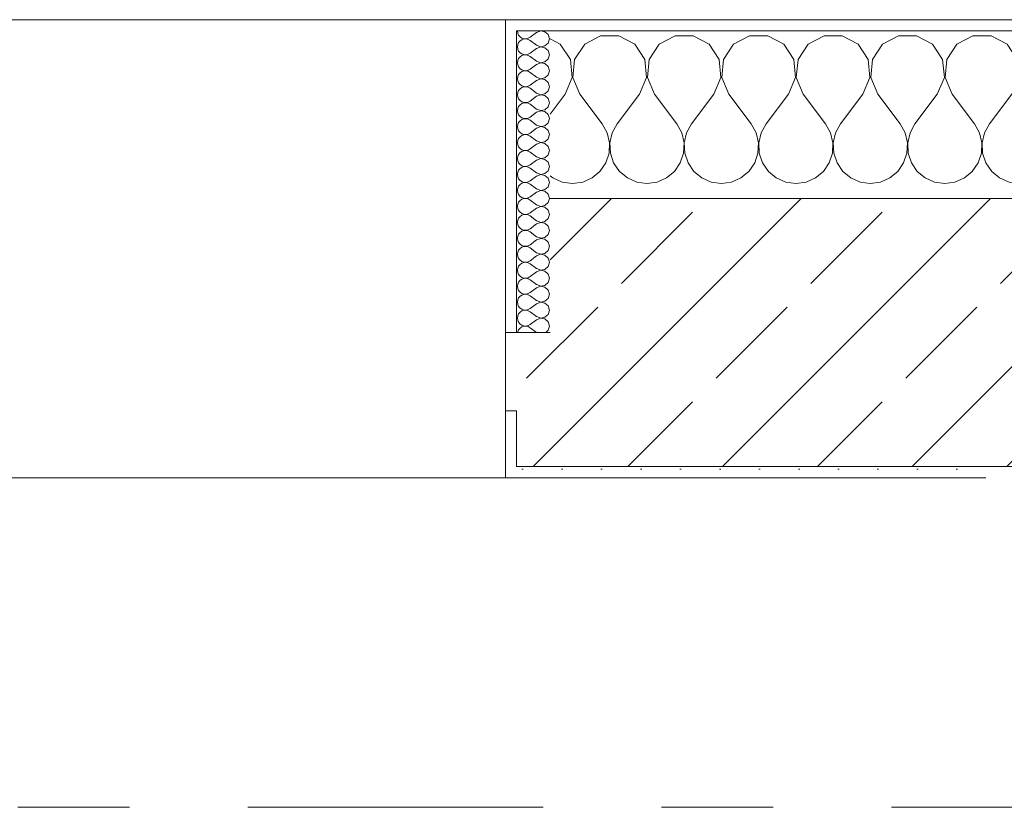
# Model space of a CAD drawing. Header units: metres. Extents: x -3.6 to 65.4, y -11 to 16.8.
# Tile 119 of 178: x 24.705 to 25.587, y 13.15 to 13.855. Entities that reach past the tile are written whole.
import ezdxf

# ---------------------------------------------------------------- set-up
doc = ezdxf.new("R2010")
doc.units = ezdxf.units.M
doc.header["$MEASUREMENT"] = 0
doc.linetypes.add('Strichlinie doppelt', pattern=[0.546806, 0.264583, -0.105833, 0.070556, -0.105833])
doc.layers.add('451 - Universal.Achsen Raster', color=7, linetype='Continuous')
doc.layers.add('604 - Struktur.Wand Aussen', color=7, linetype='Continuous')
pattern_1 = [(0, (0, 0), (0, 0.08660254), [0, -0.05]), (0, (0.025, 0.0433), (0, 0.08660254), [0, -0.05])]
pattern_2 = [(45, (0, 0), (-0.01767767, 0.01767767), [0, -0.025])]

# ---------------------------------------------------------------- blocks, each defined once
blk = doc.blocks.new('*X16')
at = {"layer": '604 - Struktur.Wand Aussen', "color": 7, "linetype": 'Continuous', "lineweight": 5}
for p, q in [((25.1891, 13.83299), (25.18, 13.83787)), ((25.19808, 13.81947), (25.1891, 13.83299)), ((25.2109, 13.83299), (25.20192, 13.81947)), ((25.22521, 13.84066), (25.2109, 13.83299)), ((25.24145, 13.84066), (25.22521, 13.84066)), ((25.25576, 13.83299), (25.24145, 13.84066)), ((25.26475, 13.81947), (25.25576, 13.83299)), ((25.27757, 13.83299), (25.26858, 13.81947)), ((25.29188, 13.84066), (25.27757, 13.83299)), ((25.30812, 13.84066), (25.29188, 13.84066)), ((25.32243, 13.83299), (25.30812, 13.84066)), ((25.33142, 13.81947), (25.32243, 13.83299)), ((25.34424, 13.83299), (25.33525, 13.81947)), ((25.35855, 13.84066), (25.34424, 13.83299)), ((25.37479, 13.84066), (25.35855, 13.84066)), ((25.3891, 13.83299), (25.37479, 13.84066)), ((25.39808, 13.81947), (25.3891, 13.83299)), ((25.4109, 13.83299), (25.40192, 13.81947)), ((25.42521, 13.84066), (25.4109, 13.83299)), ((25.44145, 13.84066), (25.42521, 13.84066)), ((25.45576, 13.83299), (25.44145, 13.84066)), ((25.46475, 13.81947), (25.45576, 13.83299)), ((25.47757, 13.83299), (25.46858, 13.81947)), ((25.49188, 13.84066), (25.47757, 13.83299)), ((25.50812, 13.84066), (25.49188, 13.84066)), ((25.52243, 13.83299), (25.50812, 13.84066)), ((25.53142, 13.81947), (25.52243, 13.83299)), ((25.54424, 13.83299), (25.53525, 13.81947)), ((25.55855, 13.84066), (25.54424, 13.83299)), ((25.57479, 13.84066), (25.55855, 13.84066)), ((25.5891, 13.83299), (25.57479, 13.84066)), ((25.59808, 13.81947), (25.5891, 13.83299)), ((25.6109, 13.83299), (25.60192, 13.81947)), ((25.62521, 13.84066), (25.6109, 13.83299)), ((25.64145, 13.84066), (25.62521, 13.84066)), ((25.65576, 13.83299), (25.64145, 13.84066)), ((25.66475, 13.81947), (25.65576, 13.83299)), ((25.67757, 13.83299), (25.66858, 13.81947)), ((25.69188, 13.84066), (25.67757, 13.83299)), ((25.70812, 13.84066), (25.69188, 13.84066)), ((25.72243, 13.83299), (25.70812, 13.84066)), ((25.73142, 13.81947), (25.72243, 13.83299)), ((25.74424, 13.83299), (25.73525, 13.81947)), ((25.75855, 13.84066), (25.74424, 13.83299)), ((25.77479, 13.84066), (25.75855, 13.84066)), ((25.7891, 13.83299), (25.77479, 13.84066)), ((25.79808, 13.81947), (25.7891, 13.83299)), ((25.8109, 13.83299), (25.80192, 13.81947)), ((25.82521, 13.84066), (25.8109, 13.83299)), ((25.84145, 13.84066), (25.82521, 13.84066)), ((25.85576, 13.83299), (25.84145, 13.84066)), ((25.86475, 13.81947), (25.85576, 13.83299)), ((25.87757, 13.83299), (25.86858, 13.81947)), ((25.89188, 13.84066), (25.87757, 13.83299)), ((25.90812, 13.84066), (25.89188, 13.84066)), ((25.92243, 13.83299), (25.90812, 13.84066)), ((25.93142, 13.81947), (25.92243, 13.83299)), ((25.94424, 13.83299), (25.93525, 13.81947)), ((25.95855, 13.84066), (25.94424, 13.83299)), ((25.97479, 13.84066), (25.95855, 13.84066)), ((25.9891, 13.83299), (25.97479, 13.84066)), ((25.99808, 13.81947), (25.9891, 13.83299)), ((26.0109, 13.83299), (26.00192, 13.81947)), ((26.02521, 13.84066), (26.0109, 13.83299)), ((26.04145, 13.84066), (26.02521, 13.84066)), ((26.05576, 13.83299), (26.04145, 13.84066)), ((26.06475, 13.81947), (26.05576, 13.83299)), ((26.07757, 13.83299), (26.06858, 13.81947)), ((26.09188, 13.84066), (26.07757, 13.83299)), ((26.10812, 13.84066), (26.09188, 13.84066)), ((26.12243, 13.83299), (26.10812, 13.84066)), ((26.13142, 13.81947), (26.12243, 13.83299)), ((26.14424, 13.83299), (26.13525, 13.81947)), ((26.15855, 13.84066), (26.14424, 13.83299)), ((26.17479, 13.84066), (26.15855, 13.84066)), ((26.1891, 13.83299), (26.17479, 13.84066)), ((26.19808, 13.81947), (26.1891, 13.83299)), ((26.2109, 13.83299), (26.20192, 13.81947)), ((26.22521, 13.84066), (26.2109, 13.83299)), ((26.24145, 13.84066), (26.22521, 13.84066)), ((26.25576, 13.83299), (26.24145, 13.84066)), ((26.26475, 13.81947), (26.25576, 13.83299)), ((26.27757, 13.83299), (26.26858, 13.81947)), ((26.29188, 13.84066), (26.27757, 13.83299)), ((26.3, 13.84066), (26.29188, 13.84066)), ((25.19962, 13.8033), (25.19808, 13.81947)), ((25.20192, 13.81947), (25.20038, 13.8033)), ((25.26629, 13.8033), (25.26475, 13.81947)), ((25.26858, 13.81947), (25.26705, 13.8033)), ((25.33295, 13.8033), (25.33142, 13.81947)), ((25.33525, 13.81947), (25.33371, 13.8033)), ((25.39962, 13.8033), (25.39808, 13.81947)), ((25.40192, 13.81947), (25.40038, 13.8033)), ((25.46629, 13.8033), (25.46475, 13.81947)), ((25.46858, 13.81947), (25.46705, 13.8033)), ((25.53295, 13.8033), (25.53142, 13.81947)), ((25.53525, 13.81947), (25.53371, 13.8033)), ((25.59962, 13.8033), (25.59808, 13.81947)), ((25.60192, 13.81947), (25.60038, 13.8033)), ((25.66629, 13.8033), (25.66475, 13.81947)), ((25.66858, 13.81947), (25.66705, 13.8033)), ((25.73295, 13.8033), (25.73142, 13.81947)), ((25.73525, 13.81947), (25.73371, 13.8033)), ((25.79962, 13.8033), (25.79808, 13.81947)), ((25.80192, 13.81947), (25.80038, 13.8033)), ((25.86629, 13.8033), (25.86475, 13.81947)), ((25.86858, 13.81947), (25.86705, 13.8033)), ((25.93295, 13.8033), (25.93142, 13.81947)), ((25.93525, 13.81947), (25.93371, 13.8033)), ((25.99962, 13.8033), (25.99808, 13.81947)), ((26.00192, 13.81947), (26.00038, 13.8033)), ((26.06629, 13.8033), (26.06475, 13.81947)), ((26.06858, 13.81947), (26.06705, 13.8033)), ((26.13295, 13.8033), (26.13142, 13.81947)), ((26.13525, 13.81947), (26.13371, 13.8033)), ((26.19962, 13.8033), (26.19808, 13.81947)), ((26.20192, 13.81947), (26.20038, 13.8033)), ((26.26629, 13.8033), (26.26475, 13.81947)), ((26.26858, 13.81947), (26.26705, 13.8033)), ((25.19333, 13.78833), (25.19962, 13.8033)), ((25.20038, 13.8033), (25.20667, 13.78833)), ((25.26, 13.78833), (25.26629, 13.8033)), ((25.26705, 13.8033), (25.27333, 13.78833)), ((25.32667, 13.78833), (25.33295, 13.8033)), ((25.33371, 13.8033), (25.34, 13.78833)), ((25.39333, 13.78833), (25.39962, 13.8033)), ((25.40038, 13.8033), (25.40667, 13.78833)), ((25.46, 13.78833), (25.46629, 13.8033)), ((25.46705, 13.8033), (25.47333, 13.78833)), ((25.52667, 13.78833), (25.53295, 13.8033)), ((25.53371, 13.8033), (25.54, 13.78833)), ((25.59333, 13.78833), (25.59962, 13.8033)), ((25.60038, 13.8033), (25.60667, 13.78833)), ((25.66, 13.78833), (25.66629, 13.8033)), ((25.66705, 13.8033), (25.67333, 13.78833)), ((25.72667, 13.78833), (25.73295, 13.8033)), ((25.73371, 13.8033), (25.74, 13.78833)), ((25.79333, 13.78833), (25.79962, 13.8033)), ((25.80038, 13.8033), (25.80667, 13.78833)), ((25.86, 13.78833), (25.86629, 13.8033)), ((25.86705, 13.8033), (25.87333, 13.78833)), ((25.92667, 13.78833), (25.93295, 13.8033)), ((25.93371, 13.8033), (25.94, 13.78833)), ((25.99333, 13.78833), (25.99962, 13.8033)), ((26.00038, 13.8033), (26.00667, 13.78833)), ((26.06, 13.78833), (26.06629, 13.8033)), ((26.06705, 13.8033), (26.07333, 13.78833)), ((26.12667, 13.78833), (26.13295, 13.8033)), ((26.13371, 13.8033), (26.14, 13.78833)), ((26.19333, 13.78833), (26.19962, 13.8033)), ((26.20038, 13.8033), (26.20667, 13.78833)), ((26.26, 13.78833), (26.26629, 13.8033)), ((26.26705, 13.8033), (26.27333, 13.78833)), ((25.19333, 13.78833), (25.18, 13.77056)), ((25.20667, 13.78833), (25.22667, 13.76167)), ((25.26, 13.78833), (25.24, 13.76167)), ((25.27333, 13.78833), (25.29333, 13.76167)), ((25.32667, 13.78833), (25.30667, 13.76167)), ((25.34, 13.78833), (25.36, 13.76167)), ((25.39333, 13.78833), (25.37333, 13.76167)), ((25.40667, 13.78833), (25.42667, 13.76167)), ((25.46, 13.78833), (25.44, 13.76167)), ((25.47333, 13.78833), (25.49333, 13.76167)), ((25.52667, 13.78833), (25.50667, 13.76167)), ((25.54, 13.78833), (25.56, 13.76167)), ((25.59333, 13.78833), (25.57333, 13.76167)), ((25.60667, 13.78833), (25.62667, 13.76167)), ((25.66, 13.78833), (25.64, 13.76167)), ((25.67333, 13.78833), (25.69333, 13.76167)), ((25.72667, 13.78833), (25.70667, 13.76167)), ((25.74, 13.78833), (25.76, 13.76167)), ((25.79333, 13.78833), (25.77333, 13.76167)), ((25.80667, 13.78833), (25.82667, 13.76167)), ((25.86, 13.78833), (25.84, 13.76167)), ((25.87333, 13.78833), (25.89333, 13.76167)), ((25.92667, 13.78833), (25.90667, 13.76167)), ((25.94, 13.78833), (25.96, 13.76167)), ((25.99333, 13.78833), (25.97333, 13.76167)), ((26.00667, 13.78833), (26.02667, 13.76167)), ((26.06, 13.78833), (26.04, 13.76167)), ((26.07333, 13.78833), (26.09333, 13.76167)), ((26.12667, 13.78833), (26.10667, 13.76167)), ((26.14, 13.78833), (26.16, 13.76167)), ((26.19333, 13.78833), (26.17333, 13.76167)), ((26.20667, 13.78833), (26.22667, 13.76167)), ((26.26, 13.78833), (26.24, 13.76167)), ((26.27333, 13.78833), (26.29333, 13.76167)), ((25.23112, 13.75362), (25.22667, 13.76167)), ((25.2332, 13.74466), (25.23112, 13.75362)), ((25.23555, 13.75362), (25.23347, 13.74466)), ((25.24, 13.76167), (25.23555, 13.75362)), ((25.29778, 13.75362), (25.29333, 13.76167)), ((25.29987, 13.74466), (25.29778, 13.75362)), ((25.30222, 13.75362), (25.30013, 13.74466)), ((25.30667, 13.76167), (25.30222, 13.75362)), ((25.36445, 13.75362), (25.36, 13.76167)), ((25.36653, 13.74466), (25.36445, 13.75362)), ((25.36888, 13.75362), (25.3668, 13.74466)), ((25.37333, 13.76167), (25.36888, 13.75362)), ((25.43112, 13.75362), (25.42667, 13.76167)), ((25.4332, 13.74466), (25.43112, 13.75362)), ((25.43555, 13.75362), (25.43347, 13.74466)), ((25.44, 13.76167), (25.43555, 13.75362)), ((25.49778, 13.75362), (25.49333, 13.76167)), ((25.49987, 13.74466), (25.49778, 13.75362)), ((25.50222, 13.75362), (25.50013, 13.74466)), ((25.50667, 13.76167), (25.50222, 13.75362)), ((25.56445, 13.75362), (25.56, 13.76167)), ((25.56653, 13.74466), (25.56445, 13.75362)), ((25.56888, 13.75362), (25.5668, 13.74466)), ((25.57333, 13.76167), (25.56888, 13.75362)), ((25.63112, 13.75362), (25.62667, 13.76167)), ((25.6332, 13.74466), (25.63112, 13.75362)), ((25.63555, 13.75362), (25.63347, 13.74466)), ((25.64, 13.76167), (25.63555, 13.75362)), ((25.69778, 13.75362), (25.69333, 13.76167)), ((25.69987, 13.74466), (25.69778, 13.75362)), ((25.70222, 13.75362), (25.70013, 13.74466)), ((25.70667, 13.76167), (25.70222, 13.75362)), ((25.76445, 13.75362), (25.76, 13.76167)), ((25.76653, 13.74466), (25.76445, 13.75362)), ((25.76888, 13.75362), (25.7668, 13.74466)), ((25.77333, 13.76167), (25.76888, 13.75362)), ((25.83112, 13.75362), (25.82667, 13.76167)), ((25.8332, 13.74466), (25.83112, 13.75362)), ((25.83555, 13.75362), (25.83347, 13.74466)), ((25.84, 13.76167), (25.83555, 13.75362)), ((25.89778, 13.75362), (25.89333, 13.76167)), ((25.89987, 13.74466), (25.89778, 13.75362)), ((25.90222, 13.75362), (25.90013, 13.74466)), ((25.90667, 13.76167), (25.90222, 13.75362)), ((25.96445, 13.75362), (25.96, 13.76167)), ((25.96653, 13.74466), (25.96445, 13.75362)), ((25.96888, 13.75362), (25.9668, 13.74466)), ((25.97333, 13.76167), (25.96888, 13.75362)), ((26.03112, 13.75362), (26.02667, 13.76167)), ((26.0332, 13.74466), (26.03112, 13.75362)), ((26.03555, 13.75362), (26.03347, 13.74466)), ((26.04, 13.76167), (26.03555, 13.75362)), ((26.09778, 13.75362), (26.09333, 13.76167)), ((26.09987, 13.74466), (26.09778, 13.75362)), ((26.10222, 13.75362), (26.10013, 13.74466)), ((26.10667, 13.76167), (26.10222, 13.75362)), ((26.16445, 13.75362), (26.16, 13.76167)), ((26.16653, 13.74466), (26.16445, 13.75362)), ((26.16888, 13.75362), (26.1668, 13.74466)), ((26.17333, 13.76167), (26.16888, 13.75362)), ((26.23112, 13.75362), (26.22667, 13.76167)), ((26.2332, 13.74466), (26.23112, 13.75362)), ((26.23555, 13.75362), (26.23347, 13.74466)), ((26.24, 13.76167), (26.23555, 13.75362)), ((26.29778, 13.75362), (26.29333, 13.76167)), ((26.29987, 13.74466), (26.29778, 13.75362)), ((25.23275, 13.73547), (25.2332, 13.74466)), ((25.23347, 13.74466), (25.23391, 13.73547)), ((25.29942, 13.73547), (25.29987, 13.74466)), ((25.30013, 13.74466), (25.30058, 13.73547)), ((25.36609, 13.73547), (25.36653, 13.74466)), ((25.3668, 13.74466), (25.36725, 13.73547)), ((25.43275, 13.73547), (25.4332, 13.74466)), ((25.43347, 13.74466), (25.43391, 13.73547)), ((25.49942, 13.73547), (25.49987, 13.74466)), ((25.50013, 13.74466), (25.50058, 13.73547)), ((25.56609, 13.73547), (25.56653, 13.74466)), ((25.5668, 13.74466), (25.56725, 13.73547)), ((25.63275, 13.73547), (25.6332, 13.74466)), ((25.63347, 13.74466), (25.63391, 13.73547)), ((25.69942, 13.73547), (25.69987, 13.74466)), ((25.70013, 13.74466), (25.70058, 13.73547)), ((25.76609, 13.73547), (25.76653, 13.74466)), ((25.7668, 13.74466), (25.76725, 13.73547)), ((25.83275, 13.73547), (25.8332, 13.74466)), ((25.83347, 13.74466), (25.83391, 13.73547)), ((25.89942, 13.73547), (25.89987, 13.74466)), ((25.90013, 13.74466), (25.90058, 13.73547)), ((25.96609, 13.73547), (25.96653, 13.74466)), ((25.9668, 13.74466), (25.96725, 13.73547)), ((26.03275, 13.73547), (26.0332, 13.74466)), ((26.03347, 13.74466), (26.03391, 13.73547)), ((26.09942, 13.73547), (26.09987, 13.74466)), ((26.10013, 13.74466), (26.10058, 13.73547)), ((26.16609, 13.73547), (26.16653, 13.74466)), ((26.1668, 13.74466), (26.16725, 13.73547)), ((26.23275, 13.73547), (26.2332, 13.74466)), ((26.23347, 13.74466), (26.23391, 13.73547)), ((26.29942, 13.73547), (26.29987, 13.74466)), ((25.22981, 13.72676), (25.23275, 13.73547)), ((25.23391, 13.73547), (25.23685, 13.72676)), ((25.29648, 13.72676), (25.29942, 13.73547)), ((25.30058, 13.73547), (25.30352, 13.72676)), ((25.36315, 13.72676), (25.36609, 13.73547)), ((25.36725, 13.73547), (25.37019, 13.72676)), ((25.42981, 13.72676), (25.43275, 13.73547)), ((25.43391, 13.73547), (25.43685, 13.72676)), ((25.49648, 13.72676), (25.49942, 13.73547)), ((25.50058, 13.73547), (25.50352, 13.72676)), ((25.56315, 13.72676), (25.56609, 13.73547)), ((25.56725, 13.73547), (25.57019, 13.72676)), ((25.62981, 13.72676), (25.63275, 13.73547)), ((25.63391, 13.73547), (25.63685, 13.72676)), ((25.69648, 13.72676), (25.69942, 13.73547)), ((25.70058, 13.73547), (25.70352, 13.72676)), ((25.76315, 13.72676), (25.76609, 13.73547)), ((25.76725, 13.73547), (25.77019, 13.72676)), ((25.82981, 13.72676), (25.83275, 13.73547)), ((25.83391, 13.73547), (25.83685, 13.72676)), ((25.89648, 13.72676), (25.89942, 13.73547)), ((25.90058, 13.73547), (25.90352, 13.72676)), ((25.96315, 13.72676), (25.96609, 13.73547)), ((25.96725, 13.73547), (25.97019, 13.72676)), ((26.02981, 13.72676), (26.03275, 13.73547)), ((26.03391, 13.73547), (26.03685, 13.72676)), ((26.09648, 13.72676), (26.09942, 13.73547)), ((26.10058, 13.73547), (26.10352, 13.72676)), ((26.16315, 13.72676), (26.16609, 13.73547)), ((26.16725, 13.73547), (26.17019, 13.72676)), ((26.22981, 13.72676), (26.23275, 13.73547)), ((26.23391, 13.73547), (26.23685, 13.72676)), ((26.29648, 13.72676), (26.29942, 13.73547)), ((25.21752, 13.71331), (25.22461, 13.71918)), ((25.22461, 13.71918), (25.22981, 13.72676)), ((25.23685, 13.72676), (25.24206, 13.71918)), ((25.24206, 13.71918), (25.24914, 13.71331)), ((25.28419, 13.71331), (25.29127, 13.71918)), ((25.29127, 13.71918), (25.29648, 13.72676)), ((25.30352, 13.72676), (25.30873, 13.71918)), ((25.30873, 13.71918), (25.31581, 13.71331)), ((25.35086, 13.71331), (25.35794, 13.71918)), ((25.35794, 13.71918), (25.36315, 13.72676)), ((25.37019, 13.72676), (25.37539, 13.71918)), ((25.37539, 13.71918), (25.38248, 13.71331)), ((25.41752, 13.71331), (25.42461, 13.71918)), ((25.42461, 13.71918), (25.42981, 13.72676)), ((25.43685, 13.72676), (25.44206, 13.71918)), ((25.44206, 13.71918), (25.44914, 13.71331)), ((25.48419, 13.71331), (25.49127, 13.71918)), ((25.49127, 13.71918), (25.49648, 13.72676)), ((25.50352, 13.72676), (25.50873, 13.71918)), ((25.50873, 13.71918), (25.51581, 13.71331)), ((25.55086, 13.71331), (25.55794, 13.71918)), ((25.55794, 13.71918), (25.56315, 13.72676)), ((25.57019, 13.72676), (25.57539, 13.71918)), ((25.57539, 13.71918), (25.58248, 13.71331)), ((25.61752, 13.71331), (25.62461, 13.71918)), ((25.62461, 13.71918), (25.62981, 13.72676)), ((25.63685, 13.72676), (25.64206, 13.71918)), ((25.64206, 13.71918), (25.64914, 13.71331)), ((25.68419, 13.71331), (25.69127, 13.71918)), ((25.69127, 13.71918), (25.69648, 13.72676)), ((25.70352, 13.72676), (25.70873, 13.71918)), ((25.70873, 13.71918), (25.71581, 13.71331)), ((25.75086, 13.71331), (25.75794, 13.71918)), ((25.75794, 13.71918), (25.76315, 13.72676)), ((25.77019, 13.72676), (25.77539, 13.71918)), ((25.77539, 13.71918), (25.78248, 13.71331)), ((25.81752, 13.71331), (25.82461, 13.71918)), ((25.82461, 13.71918), (25.82981, 13.72676)), ((25.83685, 13.72676), (25.84206, 13.71918)), ((25.84206, 13.71918), (25.84914, 13.71331)), ((25.88419, 13.71331), (25.89127, 13.71918)), ((25.89127, 13.71918), (25.89648, 13.72676)), ((25.90352, 13.72676), (25.90873, 13.71918)), ((25.90873, 13.71918), (25.91581, 13.71331)), ((25.95086, 13.71331), (25.95794, 13.71918)), ((25.95794, 13.71918), (25.96315, 13.72676)), ((25.97019, 13.72676), (25.97539, 13.71918)), ((25.97539, 13.71918), (25.98248, 13.71331)), ((26.01752, 13.71331), (26.02461, 13.71918)), ((26.02461, 13.71918), (26.02981, 13.72676)), ((26.03685, 13.72676), (26.04206, 13.71918)), ((26.04206, 13.71918), (26.04914, 13.71331)), ((26.08419, 13.71331), (26.09127, 13.71918)), ((26.09127, 13.71918), (26.09648, 13.72676)), ((26.10352, 13.72676), (26.10873, 13.71918)), ((26.10873, 13.71918), (26.11581, 13.71331)), ((26.15086, 13.71331), (26.15794, 13.71918)), ((26.15794, 13.71918), (26.16315, 13.72676)), ((26.17019, 13.72676), (26.17539, 13.71918)), ((26.17539, 13.71918), (26.18248, 13.71331)), ((26.21752, 13.71331), (26.22461, 13.71918)), ((26.22461, 13.71918), (26.22981, 13.72676)), ((26.23685, 13.72676), (26.24206, 13.71918)), ((26.24206, 13.71918), (26.24914, 13.71331)), ((26.28419, 13.71331), (26.29127, 13.71918)), ((26.29127, 13.71918), (26.29648, 13.72676)), ((25.18, 13.71536), (25.18248, 13.71331)), ((25.18248, 13.71331), (25.19089, 13.7096)), ((25.19089, 13.7096), (25.2, 13.70833)), ((25.2, 13.70833), (25.20911, 13.7096)), ((25.20911, 13.7096), (25.21752, 13.71331)), ((25.24914, 13.71331), (25.25756, 13.7096)), ((25.25756, 13.7096), (25.26667, 13.70833)), ((25.26667, 13.70833), (25.27578, 13.7096)), ((25.27578, 13.7096), (25.28419, 13.71331)), ((25.31581, 13.71331), (25.32422, 13.7096)), ((25.32422, 13.7096), (25.33333, 13.70833)), ((25.33333, 13.70833), (25.34244, 13.7096)), ((25.34244, 13.7096), (25.35086, 13.71331)), ((25.38248, 13.71331), (25.39089, 13.7096)), ((25.39089, 13.7096), (25.4, 13.70833)), ((25.4, 13.70833), (25.40911, 13.7096)), ((25.40911, 13.7096), (25.41752, 13.71331)), ((25.44914, 13.71331), (25.45756, 13.7096)), ((25.45756, 13.7096), (25.46667, 13.70833)), ((25.46667, 13.70833), (25.47578, 13.7096)), ((25.47578, 13.7096), (25.48419, 13.71331)), ((25.51581, 13.71331), (25.52422, 13.7096)), ((25.52422, 13.7096), (25.53333, 13.70833)), ((25.53333, 13.70833), (25.54244, 13.7096)), ((25.54244, 13.7096), (25.55086, 13.71331)), ((25.58248, 13.71331), (25.59089, 13.7096)), ((25.59089, 13.7096), (25.6, 13.70833)), ((25.6, 13.70833), (25.60911, 13.7096)), ((25.60911, 13.7096), (25.61752, 13.71331)), ((25.64914, 13.71331), (25.65756, 13.7096)), ((25.65756, 13.7096), (25.66667, 13.70833)), ((25.66667, 13.70833), (25.67578, 13.7096)), ((25.67578, 13.7096), (25.68419, 13.71331)), ((25.71581, 13.71331), (25.72422, 13.7096)), ((25.72422, 13.7096), (25.73333, 13.70833)), ((25.73333, 13.70833), (25.74244, 13.7096)), ((25.74244, 13.7096), (25.75086, 13.71331)), ((25.78248, 13.71331), (25.79089, 13.7096)), ((25.79089, 13.7096), (25.8, 13.70833)), ((25.8, 13.70833), (25.80911, 13.7096)), ((25.80911, 13.7096), (25.81752, 13.71331)), ((25.84914, 13.71331), (25.85756, 13.7096)), ((25.85756, 13.7096), (25.86667, 13.70833)), ((25.86667, 13.70833), (25.87578, 13.7096)), ((25.87578, 13.7096), (25.88419, 13.71331)), ((25.91581, 13.71331), (25.92422, 13.7096)), ((25.92422, 13.7096), (25.93333, 13.70833)), ((25.93333, 13.70833), (25.94244, 13.7096)), ((25.94244, 13.7096), (25.95086, 13.71331)), ((25.98248, 13.71331), (25.99089, 13.7096)), ((25.99089, 13.7096), (26, 13.70833)), ((26, 13.70833), (26.00911, 13.7096)), ((26.00911, 13.7096), (26.01752, 13.71331)), ((26.04914, 13.71331), (26.05756, 13.7096)), ((26.05756, 13.7096), (26.06667, 13.70833)), ((26.06667, 13.70833), (26.07578, 13.7096)), ((26.07578, 13.7096), (26.08419, 13.71331)), ((26.11581, 13.71331), (26.12422, 13.7096)), ((26.12422, 13.7096), (26.13333, 13.70833)), ((26.13333, 13.70833), (26.14244, 13.7096)), ((26.14244, 13.7096), (26.15086, 13.71331)), ((26.18248, 13.71331), (26.19089, 13.7096)), ((26.19089, 13.7096), (26.2, 13.70833)), ((26.2, 13.70833), (26.20911, 13.7096)), ((26.20911, 13.7096), (26.21752, 13.71331)), ((26.24914, 13.71331), (26.25756, 13.7096)), ((26.25756, 13.7096), (26.26667, 13.70833)), ((26.26667, 13.70833), (26.27578, 13.7096)), ((26.27578, 13.7096), (26.28419, 13.71331))]:
    blk.add_line(p, q, dxfattribs=at)
blk = doc.blocks.new('*X38')
at = {"layer": '604 - Struktur.Wand Aussen', "color": 7, "linetype": 'Continuous', "lineweight": 5}
for p, q in [((25.15071, 13.845), (25.15099, 13.84305)), ((25.15099, 13.84305), (25.15178, 13.84124)), ((25.16786, 13.84357), (25.16214, 13.83929)), ((25.1715, 13.84497), (25.16786, 13.84357)), ((25.17534, 13.84425), (25.1715, 13.84497)), ((25.17822, 13.84161), (25.17534, 13.84425)), ((25.15178, 13.83447), (25.15099, 13.83267)), ((25.15178, 13.84124), (25.15304, 13.83973)), ((25.15304, 13.83599), (25.15178, 13.83447)), ((25.15304, 13.83973), (25.15466, 13.83861)), ((25.15466, 13.8371), (25.15304, 13.83599)), ((25.15466, 13.83861), (25.15653, 13.83798)), ((25.15653, 13.83773), (25.15466, 13.8371)), ((25.15653, 13.83798), (25.1585, 13.83789)), ((25.1585, 13.83783), (25.15653, 13.83773)), ((25.1585, 13.83789), (25.16042, 13.83833)), ((25.16042, 13.83738), (25.1585, 13.83783)), ((25.16042, 13.83833), (25.16214, 13.83929)), ((25.16214, 13.83643), (25.16042, 13.83738)), ((25.16786, 13.83214), (25.16214, 13.83643)), ((25.17534, 13.83147), (25.17822, 13.8341)), ((25.17929, 13.83786), (25.17822, 13.84161)), ((25.17822, 13.8341), (25.17929, 13.83786)), ((25.15099, 13.83267), (25.15071, 13.83071)), ((25.15071, 13.83071), (25.15099, 13.82876)), ((25.15099, 13.82876), (25.15178, 13.82696)), ((25.15178, 13.82696), (25.15304, 13.82544)), ((25.15304, 13.82544), (25.15466, 13.82433)), ((25.15466, 13.82433), (25.15653, 13.8237)), ((25.16042, 13.82405), (25.16214, 13.825)), ((25.16786, 13.82929), (25.16214, 13.825)), ((25.16786, 13.83214), (25.1715, 13.83074)), ((25.1715, 13.83069), (25.16786, 13.82929)), ((25.1715, 13.83074), (25.17534, 13.83147)), ((25.17534, 13.82996), (25.1715, 13.83069)), ((25.17822, 13.82733), (25.17534, 13.82996)), ((25.17929, 13.82357), (25.17822, 13.82733)), ((25.15099, 13.81838), (25.15071, 13.81643)), ((25.15071, 13.81643), (25.15099, 13.81448)), ((25.15178, 13.82018), (25.15099, 13.81838)), ((25.15304, 13.8217), (25.15178, 13.82018)), ((25.15466, 13.82282), (25.15304, 13.8217)), ((25.15653, 13.82345), (25.15466, 13.82282)), ((25.15653, 13.8237), (25.1585, 13.8236)), ((25.1585, 13.82354), (25.15653, 13.82345)), ((25.1585, 13.8236), (25.16042, 13.82405)), ((25.16042, 13.8231), (25.1585, 13.82354)), ((25.16214, 13.82214), (25.16042, 13.8231)), ((25.16786, 13.81786), (25.16214, 13.82214)), ((25.16786, 13.81786), (25.1715, 13.81646)), ((25.1715, 13.8164), (25.16786, 13.815)), ((25.1715, 13.81646), (25.17534, 13.81718)), ((25.17534, 13.81567), (25.1715, 13.8164)), ((25.17534, 13.81718), (25.17822, 13.81982)), ((25.17822, 13.81304), (25.17534, 13.81567)), ((25.17822, 13.81982), (25.17929, 13.82357)), ((25.15099, 13.81448), (25.15178, 13.81267)), ((25.15178, 13.81267), (25.15304, 13.81116)), ((25.15304, 13.80742), (25.15178, 13.8059)), ((25.15304, 13.81116), (25.15466, 13.81004)), ((25.15466, 13.80853), (25.15304, 13.80742)), ((25.15466, 13.81004), (25.15653, 13.80941)), ((25.15653, 13.80916), (25.15466, 13.80853)), ((25.15653, 13.80941), (25.1585, 13.80931)), ((25.1585, 13.80926), (25.15653, 13.80916)), ((25.1585, 13.80931), (25.16042, 13.80976)), ((25.16042, 13.80881), (25.1585, 13.80926)), ((25.16042, 13.80976), (25.16214, 13.81071)), ((25.16214, 13.80786), (25.16042, 13.80881)), ((25.16786, 13.815), (25.16214, 13.81071)), ((25.16786, 13.80357), (25.16214, 13.80786)), ((25.17929, 13.80929), (25.17822, 13.81304)), ((25.17822, 13.80553), (25.17929, 13.80929)), ((25.15099, 13.80409), (25.15071, 13.80214)), ((25.15071, 13.80214), (25.15099, 13.80019)), ((25.15178, 13.8059), (25.15099, 13.80409)), ((25.15099, 13.80019), (25.15178, 13.79839)), ((25.15178, 13.79839), (25.15304, 13.79687)), ((25.16786, 13.80071), (25.16214, 13.79643)), ((25.16786, 13.80357), (25.1715, 13.80217)), ((25.1715, 13.80211), (25.16786, 13.80071)), ((25.1715, 13.80217), (25.17534, 13.8029)), ((25.17534, 13.80139), (25.1715, 13.80211)), ((25.17534, 13.8029), (25.17822, 13.80553)), ((25.17822, 13.79876), (25.17534, 13.80139)), ((25.17929, 13.795), (25.17822, 13.79876)), ((25.15099, 13.78981), (25.15071, 13.78786)), ((25.15178, 13.79161), (25.15099, 13.78981)), ((25.15304, 13.79313), (25.15178, 13.79161)), ((25.15304, 13.79687), (25.15466, 13.79575)), ((25.15466, 13.79425), (25.15304, 13.79313)), ((25.15466, 13.79575), (25.15653, 13.79512)), ((25.15653, 13.79488), (25.15466, 13.79425)), ((25.15653, 13.79512), (25.1585, 13.79503)), ((25.1585, 13.79497), (25.15653, 13.79488)), ((25.1585, 13.79503), (25.16042, 13.79547)), ((25.16042, 13.79453), (25.1585, 13.79497)), ((25.16042, 13.79547), (25.16214, 13.79643)), ((25.16214, 13.79357), (25.16042, 13.79453)), ((25.16786, 13.78929), (25.16214, 13.79357)), ((25.16786, 13.78929), (25.1715, 13.78789)), ((25.17534, 13.78861), (25.17822, 13.79124)), ((25.17822, 13.79124), (25.17929, 13.795)), ((25.15071, 13.78786), (25.15099, 13.78591)), ((25.15099, 13.78591), (25.15178, 13.7841)), ((25.15178, 13.7841), (25.15304, 13.78258)), ((25.15304, 13.78258), (25.15466, 13.78147)), ((25.15466, 13.78147), (25.15653, 13.78084)), ((25.15653, 13.78059), (25.15466, 13.77996)), ((25.15653, 13.78084), (25.1585, 13.78074)), ((25.1585, 13.78069), (25.15653, 13.78059)), ((25.1585, 13.78074), (25.16042, 13.78119)), ((25.16042, 13.78024), (25.1585, 13.78069)), ((25.16042, 13.78119), (25.16214, 13.78214)), ((25.16214, 13.77929), (25.16042, 13.78024)), ((25.16786, 13.78643), (25.16214, 13.78214)), ((25.1715, 13.78783), (25.16786, 13.78643)), ((25.1715, 13.78789), (25.17534, 13.78861)), ((25.17534, 13.7871), (25.1715, 13.78783)), ((25.17822, 13.78447), (25.17534, 13.7871)), ((25.17929, 13.78071), (25.17822, 13.78447)), ((25.17822, 13.77696), (25.17929, 13.78071)), ((25.15099, 13.77552), (25.15071, 13.77357)), ((25.15071, 13.77357), (25.15099, 13.77162)), ((25.15178, 13.77733), (25.15099, 13.77552)), ((25.15099, 13.77162), (25.15178, 13.76982)), ((25.15304, 13.77884), (25.15178, 13.77733)), ((25.15466, 13.77996), (25.15304, 13.77884)), ((25.16786, 13.775), (25.16214, 13.77929)), ((25.16786, 13.77214), (25.16214, 13.76786)), ((25.16786, 13.775), (25.1715, 13.7736)), ((25.1715, 13.77354), (25.16786, 13.77214)), ((25.1715, 13.7736), (25.17534, 13.77433)), ((25.17534, 13.77282), (25.1715, 13.77354)), ((25.17534, 13.77433), (25.17822, 13.77696)), ((25.17822, 13.77018), (25.17534, 13.77282)), ((25.15178, 13.76304), (25.15099, 13.76124)), ((25.15178, 13.76982), (25.15304, 13.7683)), ((25.15304, 13.76456), (25.15178, 13.76304)), ((25.15304, 13.7683), (25.15466, 13.76718)), ((25.15466, 13.76567), (25.15304, 13.76456)), ((25.15466, 13.76718), (25.15653, 13.76655)), ((25.15653, 13.7663), (25.15466, 13.76567)), ((25.15653, 13.76655), (25.1585, 13.76646)), ((25.1585, 13.7664), (25.15653, 13.7663)), ((25.1585, 13.76646), (25.16042, 13.7669)), ((25.16042, 13.76595), (25.1585, 13.7664)), ((25.16042, 13.7669), (25.16214, 13.76786)), ((25.16214, 13.765), (25.16042, 13.76595)), ((25.16786, 13.76071), (25.16214, 13.765)), ((25.17534, 13.76004), (25.17822, 13.76267)), ((25.17929, 13.76643), (25.17822, 13.77018)), ((25.17822, 13.76267), (25.17929, 13.76643)), ((25.15099, 13.76124), (25.15071, 13.75929)), ((25.15071, 13.75929), (25.15099, 13.75733)), ((25.15099, 13.75733), (25.15178, 13.75553)), ((25.15178, 13.75553), (25.15304, 13.75401)), ((25.15304, 13.75401), (25.15466, 13.7529)), ((25.16786, 13.75786), (25.16214, 13.75357)), ((25.16786, 13.76071), (25.1715, 13.75931)), ((25.1715, 13.75926), (25.16786, 13.75786)), ((25.1715, 13.75931), (25.17534, 13.76004)), ((25.17534, 13.75853), (25.1715, 13.75926)), ((25.17822, 13.7559), (25.17534, 13.75853)), ((25.17929, 13.75214), (25.17822, 13.7559)), ((25.15099, 13.74695), (25.15071, 13.745)), ((25.15071, 13.745), (25.15099, 13.74305)), ((25.15178, 13.74876), (25.15099, 13.74695)), ((25.15304, 13.75027), (25.15178, 13.74876)), ((25.15466, 13.75139), (25.15304, 13.75027)), ((25.15466, 13.7529), (25.15653, 13.75227)), ((25.15653, 13.75202), (25.15466, 13.75139)), ((25.15653, 13.75227), (25.1585, 13.75217)), ((25.1585, 13.75211), (25.15653, 13.75202)), ((25.1585, 13.75217), (25.16042, 13.75262)), ((25.16042, 13.75167), (25.1585, 13.75211)), ((25.16042, 13.75262), (25.16214, 13.75357)), ((25.16214, 13.75071), (25.16042, 13.75167)), ((25.16786, 13.74643), (25.16214, 13.75071)), ((25.16786, 13.74643), (25.1715, 13.74503)), ((25.1715, 13.74497), (25.16786, 13.74357)), ((25.1715, 13.74503), (25.17534, 13.74575)), ((25.17534, 13.74425), (25.1715, 13.74497)), ((25.17534, 13.74575), (25.17822, 13.74839)), ((25.17822, 13.74839), (25.17929, 13.75214)), ((25.15099, 13.74305), (25.15178, 13.74124)), ((25.15178, 13.74124), (25.15304, 13.73973)), ((25.15304, 13.73599), (25.15178, 13.73447)), ((25.15304, 13.73973), (25.15466, 13.73861)), ((25.15466, 13.7371), (25.15304, 13.73599)), ((25.15466, 13.73861), (25.15653, 13.73798)), ((25.15653, 13.73773), (25.15466, 13.7371)), ((25.15653, 13.73798), (25.1585, 13.73789)), ((25.1585, 13.73783), (25.15653, 13.73773)), ((25.1585, 13.73789), (25.16042, 13.73833)), ((25.16042, 13.73738), (25.1585, 13.73783)), ((25.16042, 13.73833), (25.16214, 13.73929)), ((25.16214, 13.73643), (25.16042, 13.73738)), ((25.16786, 13.74357), (25.16214, 13.73929)), ((25.16786, 13.73214), (25.16214, 13.73643)), ((25.17822, 13.74161), (25.17534, 13.74425)), ((25.17929, 13.73786), (25.17822, 13.74161)), ((25.17822, 13.7341), (25.17929, 13.73786)), ((25.15099, 13.73267), (25.15071, 13.73071)), ((25.15071, 13.73071), (25.15099, 13.72876)), ((25.15178, 13.73447), (25.15099, 13.73267)), ((25.15099, 13.72876), (25.15178, 13.72696)), ((25.16786, 13.72929), (25.16214, 13.725)), ((25.16786, 13.73214), (25.1715, 13.73074)), ((25.1715, 13.73069), (25.16786, 13.72929)), ((25.1715, 13.73074), (25.17534, 13.73147)), ((25.17534, 13.72996), (25.1715, 13.73069)), ((25.17534, 13.73147), (25.17822, 13.7341)), ((25.17822, 13.72733), (25.17534, 13.72996)), ((25.17929, 13.72357), (25.17822, 13.72733)), ((25.15099, 13.71838), (25.15071, 13.71643)), ((25.15178, 13.72018), (25.15099, 13.71838)), ((25.15178, 13.72696), (25.15304, 13.72544)), ((25.15304, 13.7217), (25.15178, 13.72018)), ((25.15304, 13.72544), (25.15466, 13.72433)), ((25.15466, 13.72282), (25.15304, 13.7217)), ((25.15466, 13.72433), (25.15653, 13.7237)), ((25.15653, 13.72345), (25.15466, 13.72282)), ((25.15653, 13.7237), (25.1585, 13.7236)), ((25.1585, 13.72354), (25.15653, 13.72345)), ((25.1585, 13.7236), (25.16042, 13.72405)), ((25.16042, 13.7231), (25.1585, 13.72354)), ((25.16042, 13.72405), (25.16214, 13.725)), ((25.16214, 13.72214), (25.16042, 13.7231)), ((25.16786, 13.71786), (25.16214, 13.72214)), ((25.17534, 13.71718), (25.17822, 13.71982)), ((25.17822, 13.71982), (25.17929, 13.72357)), ((25.15071, 13.71643), (25.15099, 13.71448)), ((25.15099, 13.71448), (25.15178, 13.71267)), ((25.15178, 13.71267), (25.15304, 13.71116)), ((25.15304, 13.71116), (25.15466, 13.71004)), ((25.15466, 13.71004), (25.15653, 13.70941)), ((25.1585, 13.70931), (25.16042, 13.70976)), ((25.16042, 13.70976), (25.16214, 13.71071)), ((25.16786, 13.715), (25.16214, 13.71071)), ((25.16786, 13.71786), (25.1715, 13.71646)), ((25.1715, 13.7164), (25.16786, 13.715)), ((25.1715, 13.71646), (25.17534, 13.71718)), ((25.17534, 13.71567), (25.1715, 13.7164)), ((25.17822, 13.71304), (25.17534, 13.71567)), ((25.17929, 13.70929), (25.17822, 13.71304)), ((25.15099, 13.70409), (25.15071, 13.70214)), ((25.15071, 13.70214), (25.15099, 13.70019)), ((25.15178, 13.7059), (25.15099, 13.70409)), ((25.15304, 13.70742), (25.15178, 13.7059)), ((25.15466, 13.70853), (25.15304, 13.70742)), ((25.15653, 13.70916), (25.15466, 13.70853)), ((25.15653, 13.70941), (25.1585, 13.70931)), ((25.1585, 13.70926), (25.15653, 13.70916)), ((25.16042, 13.70881), (25.1585, 13.70926)), ((25.16214, 13.70786), (25.16042, 13.70881)), ((25.16786, 13.70357), (25.16214, 13.70786)), ((25.16786, 13.70071), (25.16214, 13.69643)), ((25.16786, 13.70357), (25.1715, 13.70217)), ((25.1715, 13.70211), (25.16786, 13.70071)), ((25.1715, 13.70217), (25.17534, 13.7029)), ((25.17534, 13.70139), (25.1715, 13.70211)), ((25.17534, 13.7029), (25.17822, 13.70553)), ((25.17822, 13.69876), (25.17534, 13.70139)), ((25.17822, 13.70553), (25.17929, 13.70929)), ((25.15099, 13.70019), (25.15178, 13.69839)), ((25.15178, 13.69839), (25.15304, 13.69687)), ((25.15304, 13.69313), (25.15178, 13.69161)), ((25.15304, 13.69687), (25.15466, 13.69575)), ((25.15466, 13.69425), (25.15304, 13.69313)), ((25.15466, 13.69575), (25.15653, 13.69512)), ((25.15653, 13.69488), (25.15466, 13.69425)), ((25.15653, 13.69512), (25.1585, 13.69503)), ((25.1585, 13.69497), (25.15653, 13.69488)), ((25.1585, 13.69503), (25.16042, 13.69547)), ((25.16042, 13.69453), (25.1585, 13.69497)), ((25.16042, 13.69547), (25.16214, 13.69643)), ((25.16214, 13.69357), (25.16042, 13.69453)), ((25.16786, 13.68929), (25.16214, 13.69357)), ((25.17929, 13.695), (25.17822, 13.69876)), ((25.17822, 13.69124), (25.17929, 13.695)), ((25.15099, 13.68981), (25.15071, 13.68786)), ((25.15071, 13.68786), (25.15099, 13.68591)), ((25.15178, 13.69161), (25.15099, 13.68981)), ((25.15099, 13.68591), (25.15178, 13.6841)), ((25.15178, 13.6841), (25.15304, 13.68258)), ((25.16786, 13.68643), (25.16214, 13.68214)), ((25.16786, 13.68929), (25.1715, 13.68789)), ((25.1715, 13.68783), (25.16786, 13.68643)), ((25.1715, 13.68789), (25.17534, 13.68861)), ((25.17534, 13.6871), (25.1715, 13.68783)), ((25.17534, 13.68861), (25.17822, 13.69124)), ((25.17822, 13.68447), (25.17534, 13.6871)), ((25.17929, 13.68071), (25.17822, 13.68447)), ((25.15099, 13.67552), (25.15071, 13.67357)), ((25.15178, 13.67733), (25.15099, 13.67552)), ((25.15304, 13.67884), (25.15178, 13.67733)), ((25.15304, 13.68258), (25.15466, 13.68147)), ((25.15466, 13.67996), (25.15304, 13.67884)), ((25.15466, 13.68147), (25.15653, 13.68084)), ((25.15653, 13.68059), (25.15466, 13.67996)), ((25.15653, 13.68084), (25.1585, 13.68074)), ((25.1585, 13.68069), (25.15653, 13.68059)), ((25.1585, 13.68074), (25.16042, 13.68119)), ((25.16042, 13.68024), (25.1585, 13.68069)), ((25.16042, 13.68119), (25.16214, 13.68214)), ((25.16214, 13.67929), (25.16042, 13.68024)), ((25.16786, 13.675), (25.16214, 13.67929)), ((25.16786, 13.675), (25.1715, 13.6736)), ((25.1715, 13.6736), (25.17534, 13.67433)), ((25.17534, 13.67433), (25.17822, 13.67696)), ((25.17822, 13.67696), (25.17929, 13.68071)), ((25.15071, 13.67357), (25.15099, 13.67162)), ((25.15099, 13.67162), (25.15178, 13.66982)), ((25.15178, 13.66982), (25.15304, 13.6683)), ((25.15304, 13.6683), (25.15466, 13.66718)), ((25.15466, 13.66567), (25.15304, 13.66456)), ((25.15466, 13.66718), (25.15653, 13.66655)), ((25.15653, 13.6663), (25.15466, 13.66567)), ((25.15653, 13.66655), (25.1585, 13.66646)), ((25.1585, 13.6664), (25.15653, 13.6663)), ((25.1585, 13.66646), (25.16042, 13.6669)), ((25.16042, 13.66595), (25.1585, 13.6664)), ((25.16042, 13.6669), (25.16214, 13.66786)), ((25.16214, 13.665), (25.16042, 13.66595)), ((25.16786, 13.67214), (25.16214, 13.66786)), ((25.1715, 13.67354), (25.16786, 13.67214)), ((25.17534, 13.67282), (25.1715, 13.67354)), ((25.17822, 13.67018), (25.17534, 13.67282)), ((25.17929, 13.66643), (25.17822, 13.67018)), ((25.17822, 13.66267), (25.17929, 13.66643)), ((25.15099, 13.66124), (25.15071, 13.65929)), ((25.15071, 13.65929), (25.15099, 13.65733)), ((25.15178, 13.66304), (25.15099, 13.66124)), ((25.15099, 13.65733), (25.15178, 13.65553)), ((25.15304, 13.66456), (25.15178, 13.66304)), ((25.16786, 13.66071), (25.16214, 13.665)), ((25.16786, 13.65786), (25.16214, 13.65357)), ((25.16786, 13.66071), (25.1715, 13.65931)), ((25.1715, 13.65926), (25.16786, 13.65786)), ((25.1715, 13.65931), (25.17534, 13.66004)), ((25.17534, 13.65853), (25.1715, 13.65926)), ((25.17534, 13.66004), (25.17822, 13.66267)), ((25.17822, 13.6559), (25.17534, 13.65853)), ((25.15178, 13.64876), (25.15099, 13.64695)), ((25.15178, 13.65553), (25.15304, 13.65401)), ((25.15304, 13.65027), (25.15178, 13.64876)), ((25.15304, 13.65401), (25.15466, 13.6529)), ((25.15466, 13.65139), (25.15304, 13.65027)), ((25.15466, 13.6529), (25.15653, 13.65227)), ((25.15653, 13.65202), (25.15466, 13.65139)), ((25.15653, 13.65227), (25.1585, 13.65217)), ((25.1585, 13.65211), (25.15653, 13.65202)), ((25.1585, 13.65217), (25.16042, 13.65262)), ((25.16042, 13.65167), (25.1585, 13.65211)), ((25.16042, 13.65262), (25.16214, 13.65357)), ((25.16214, 13.65071), (25.16042, 13.65167)), ((25.16786, 13.64643), (25.16214, 13.65071)), ((25.17534, 13.64575), (25.17822, 13.64839)), ((25.17929, 13.65214), (25.17822, 13.6559)), ((25.17822, 13.64839), (25.17929, 13.65214)), ((25.15099, 13.64695), (25.15071, 13.645)), ((25.15071, 13.645), (25.15099, 13.64305)), ((25.15099, 13.64305), (25.15178, 13.64124)), ((25.15178, 13.64124), (25.15304, 13.63973)), ((25.15304, 13.63973), (25.15466, 13.63861)), ((25.16042, 13.63833), (25.16214, 13.63929)), ((25.16786, 13.64357), (25.16214, 13.63929)), ((25.16786, 13.64643), (25.1715, 13.64503)), ((25.1715, 13.64497), (25.16786, 13.64357)), ((25.1715, 13.64503), (25.17534, 13.64575)), ((25.17534, 13.64425), (25.1715, 13.64497)), ((25.17822, 13.64161), (25.17534, 13.64425)), ((25.17929, 13.63786), (25.17822, 13.64161)), ((25.15099, 13.63267), (25.15071, 13.63071)), ((25.15071, 13.63071), (25.15099, 13.62876)), ((25.15178, 13.63447), (25.15099, 13.63267)), ((25.15304, 13.63599), (25.15178, 13.63447)), ((25.15466, 13.6371), (25.15304, 13.63599)), ((25.15466, 13.63861), (25.15653, 13.63798)), ((25.15653, 13.63773), (25.15466, 13.6371)), ((25.15653, 13.63798), (25.1585, 13.63789)), ((25.1585, 13.63783), (25.15653, 13.63773)), ((25.1585, 13.63789), (25.16042, 13.63833)), ((25.16042, 13.63738), (25.1585, 13.63783)), ((25.16214, 13.63643), (25.16042, 13.63738)), ((25.16786, 13.63214), (25.16214, 13.63643)), ((25.16786, 13.63214), (25.1715, 13.63074)), ((25.1715, 13.63069), (25.16786, 13.62929)), ((25.1715, 13.63074), (25.17534, 13.63147)), ((25.17534, 13.62996), (25.1715, 13.63069)), ((25.17534, 13.63147), (25.17822, 13.6341)), ((25.17822, 13.6341), (25.17929, 13.63786)), ((25.15099, 13.62876), (25.15178, 13.62696)), ((25.15178, 13.62696), (25.15304, 13.62544)), ((25.15304, 13.6217), (25.15178, 13.62018)), ((25.15304, 13.62544), (25.15466, 13.62433)), ((25.15466, 13.62282), (25.15304, 13.6217)), ((25.15466, 13.62433), (25.15653, 13.6237)), ((25.15653, 13.62345), (25.15466, 13.62282)), ((25.15653, 13.6237), (25.1585, 13.6236)), ((25.1585, 13.62354), (25.15653, 13.62345)), ((25.1585, 13.6236), (25.16042, 13.62405)), ((25.16042, 13.6231), (25.1585, 13.62354)), ((25.16042, 13.62405), (25.16214, 13.625)), ((25.16214, 13.62214), (25.16042, 13.6231)), ((25.16786, 13.62929), (25.16214, 13.625)), ((25.16786, 13.61786), (25.16214, 13.62214)), ((25.17822, 13.62733), (25.17534, 13.62996)), ((25.17929, 13.62357), (25.17822, 13.62733)), ((25.17822, 13.61982), (25.17929, 13.62357)), ((25.15099, 13.61838), (25.15071, 13.61643)), ((25.15071, 13.61643), (25.15099, 13.61448)), ((25.15178, 13.62018), (25.15099, 13.61838)), ((25.15099, 13.61448), (25.15178, 13.61267)), ((25.15178, 13.61267), (25.15304, 13.61116)), ((25.16786, 13.615), (25.16214, 13.61071)), ((25.16786, 13.61786), (25.1715, 13.61646)), ((25.1715, 13.6164), (25.16786, 13.615)), ((25.1715, 13.61646), (25.17534, 13.61718)), ((25.17534, 13.61567), (25.1715, 13.6164)), ((25.17534, 13.61718), (25.17822, 13.61982)), ((25.17822, 13.61304), (25.17534, 13.61567)), ((25.17929, 13.60929), (25.17822, 13.61304)), ((25.15099, 13.60409), (25.15071, 13.60214)), ((25.15178, 13.6059), (25.15099, 13.60409)), ((25.15304, 13.60742), (25.15178, 13.6059)), ((25.15304, 13.61116), (25.15466, 13.61004)), ((25.15466, 13.60853), (25.15304, 13.60742)), ((25.15466, 13.61004), (25.15653, 13.60941)), ((25.15653, 13.60916), (25.15466, 13.60853)), ((25.15653, 13.60941), (25.1585, 13.60931)), ((25.1585, 13.60926), (25.15653, 13.60916)), ((25.1585, 13.60931), (25.16042, 13.60976)), ((25.16042, 13.60881), (25.1585, 13.60926)), ((25.16042, 13.60976), (25.16214, 13.61071)), ((25.16214, 13.60786), (25.16042, 13.60881)), ((25.16786, 13.60357), (25.16214, 13.60786)), ((25.17534, 13.6029), (25.17822, 13.60553)), ((25.17822, 13.60553), (25.17929, 13.60929)), ((25.15071, 13.60214), (25.15099, 13.60019)), ((25.15099, 13.60019), (25.15178, 13.59839)), ((25.15178, 13.59839), (25.15304, 13.59687)), ((25.15304, 13.59687), (25.15466, 13.59575)), ((25.15466, 13.59575), (25.15653, 13.59512)), ((25.15653, 13.59512), (25.1585, 13.59503)), ((25.1585, 13.59497), (25.15653, 13.59488)), ((25.1585, 13.59503), (25.16042, 13.59547)), ((25.16042, 13.59453), (25.1585, 13.59497)), ((25.16042, 13.59547), (25.16214, 13.59643)), ((25.16786, 13.60071), (25.16214, 13.59643)), ((25.16786, 13.60357), (25.1715, 13.60217)), ((25.1715, 13.60211), (25.16786, 13.60071)), ((25.1715, 13.60217), (25.17534, 13.6029)), ((25.17534, 13.60139), (25.1715, 13.60211)), ((25.17822, 13.59876), (25.17534, 13.60139)), ((25.17929, 13.595), (25.17822, 13.59876)), ((25.17822, 13.59124), (25.17929, 13.595)), ((25.15099, 13.58981), (25.15071, 13.58786)), ((25.15071, 13.58786), (25.15099, 13.58591)), ((25.15178, 13.59161), (25.15099, 13.58981)), ((25.15304, 13.59313), (25.15178, 13.59161)), ((25.15466, 13.59425), (25.15304, 13.59313)), ((25.15653, 13.59488), (25.15466, 13.59425)), ((25.16214, 13.59357), (25.16042, 13.59453)), ((25.16786, 13.58929), (25.16214, 13.59357)), ((25.16786, 13.58643), (25.16214, 13.58214)), ((25.16786, 13.58929), (25.1715, 13.58789)), ((25.1715, 13.58783), (25.16786, 13.58643)), ((25.1715, 13.58789), (25.17534, 13.58861)), ((25.17534, 13.5871), (25.1715, 13.58783)), ((25.17534, 13.58861), (25.17822, 13.59124)), ((25.17822, 13.58447), (25.17534, 13.5871)), ((25.15099, 13.58591), (25.15178, 13.5841)), ((25.15178, 13.57733), (25.15099, 13.57552)), ((25.15178, 13.5841), (25.15304, 13.58258)), ((25.15304, 13.57884), (25.15178, 13.57733)), ((25.15304, 13.58258), (25.15466, 13.58147)), ((25.15466, 13.57996), (25.15304, 13.57884)), ((25.15466, 13.58147), (25.15653, 13.58084)), ((25.15653, 13.58059), (25.15466, 13.57996)), ((25.15653, 13.58084), (25.1585, 13.58074)), ((25.1585, 13.58069), (25.15653, 13.58059)), ((25.1585, 13.58074), (25.16042, 13.58119)), ((25.16042, 13.58024), (25.1585, 13.58069)), ((25.16042, 13.58119), (25.16214, 13.58214)), ((25.16214, 13.57929), (25.16042, 13.58024)), ((25.16786, 13.575), (25.16214, 13.57929)), ((25.17929, 13.58071), (25.17822, 13.58447)), ((25.17822, 13.57696), (25.17929, 13.58071)), ((25.15099, 13.57552), (25.15091, 13.575)), ((25.17608, 13.575), (25.17822, 13.57696))]:
    blk.add_line(p, q, dxfattribs=at)

msp = doc.modelspace()

# ---------------------------------------------------------------- hatches: boundary and pattern name
at = {"layer": '604 - Struktur.Wand Aussen', "linetype": 'Continuous', "lineweight": 0, "true_color": 0x000000}
h = msp.add_hatch(dxfattribs=at)
h.set_pattern_fill('Verputz_0001', color=18, style=0, pattern_type=2)
h.set_pattern_definition(pattern_1)
h.paths.add_polyline_path([(25.15, 13.855), (25.14, 13.855), (25.14, 13.575), (25.15, 13.575)])
h = msp.add_hatch(dxfattribs=at)
h.set_pattern_fill('Verputz_0001', color=18, style=0, pattern_type=2)
h.set_pattern_definition(pattern_1)
h.paths.add_polyline_path([(25.15, 13.855), (25.15, 13.845), (26.33, 13.845), (26.33, 13.855)])
h = msp.add_hatch(dxfattribs=at)
h.set_pattern_fill('Beton__Stahlbeton_0001', color=18, style=0, pattern_type=2)
h.set_pattern_definition([(45, (0, 0), (-0.0848528, 0.0848528), []), (45, (-0.04243, 0.04243), (-0.0848528, 0.0848528), [0.09, -0.03])])
h.paths.add_polyline_path([(25.14, 13.505), (25.15, 13.505), (25.15, 13.455), (26.33, 13.455), (26.33, 13.505), (26.34, 13.505), (26.34, 13.575), (26.33, 13.575), (26.3, 13.575), (26.3, 13.695), (25.18, 13.695), (25.18, 13.575), (25.15, 13.575), (25.14, 13.575)])
h = msp.add_hatch(dxfattribs=at)
h.set_pattern_fill('Gips_0001', color=18, style=0, pattern_type=2)
h.set_pattern_definition(pattern_2)
h.paths.add_polyline_path([(25.15, 13.445), (25.15, 13.505), (25.14, 13.505), (25.14, 13.445)])
h = msp.add_hatch(dxfattribs=at)
h.set_pattern_fill('Gips_0001', color=18, style=0, pattern_type=2)
h.set_pattern_definition(pattern_2)
h.paths.add_polyline_path([(25.15, 13.445), (25.56999, 13.445), (25.56999, 13.455), (25.15, 13.455)])

# ---------------------------------------------------------------- linework, layer by layer
at = {"layer": '451 - Universal.Achsen Raster', "color": 160, "linetype": 'Strichlinie doppelt', "lineweight": 9, "true_color": 0x3232ff}
msp.add_line((64.93502, 13.14998), (-3.175, 13.14998), dxfattribs=at)
at = {"layer": '604 - Struktur.Wand Aussen', "color": 7, "linetype": 'Continuous', "lineweight": 13}
for p, q in [((25.14, 13.855), (22.74, 13.855)), ((26.3, 13.695), (25.18, 13.695)), ((25.14, 13.575), (25.14, 13.505)), ((25.15, 13.455), (25.15, 13.505)), ((25.15, 13.455), (26.33, 13.455)), ((22.74, 13.445), (25.14, 13.445))]:
    msp.add_line(p, q, dxfattribs=at)
at = {"layer": '604 - Struktur.Wand Aussen', "color": 7, "linetype": 'Continuous', "lineweight": 5}
for p, q in [((25.14, 13.855), (25.14, 13.845)), ((25.15, 13.855), (25.14, 13.855)), ((25.14, 13.845), (25.14, 13.705)), ((25.18, 13.845), (25.15, 13.845)), ((25.15, 13.575), (25.15, 13.845)), ((25.15, 13.845), (25.15, 13.575)), ((26.3, 13.845), (25.18, 13.845)), ((25.14, 13.705), (25.14, 13.695)), ((25.14, 13.695), (25.14, 13.575)), ((25.15, 13.575), (25.14, 13.575)), ((25.18, 13.575), (25.15, 13.575)), ((25.14, 13.505), (25.14, 13.455)), ((25.15, 13.505), (25.14, 13.505)), ((25.14, 13.455), (25.14, 13.445)), ((25.15, 13.445), (25.14, 13.445))]:
    msp.add_line(p, q, dxfattribs=at)
at = {"layer": '604 - Struktur.Wand Aussen', "color": 7, "linetype": 'Continuous', "lineweight": 5, "flags": 128}
for points in [[(26.33, 13.855), (25.15, 13.855)], [(25.15, 13.445), (25.56999, 13.445)]]:
    msp.add_lwpolyline(points, dxfattribs=at)

# ---------------------------------------------------------------- block references
at = {"layer": '604 - Struktur.Wand Aussen', "color": 7, "lineweight": 18}
for name in ['*X38', '*X16']:
    msp.add_blockref(name, (0, 0), dxfattribs=at)

doc.saveas('drawing.dxf')
